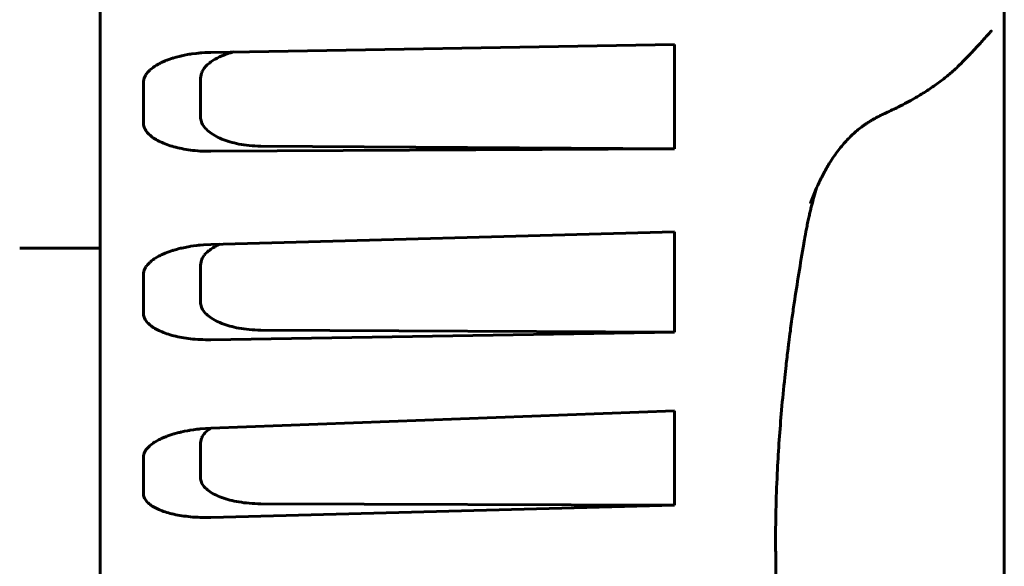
# Model space of a CAD drawing. Header units: millimetres. Extents: x 0 to 594, y 0 to 420.
# Tile 16 of 22: x 351.92 to 356.82, y 257.73 to 260.45. Entities that reach past the tile are written whole.
import ezdxf

# ---------------------------------------------------------------- set-up
doc = ezdxf.new("R2010")
doc.units = ezdxf.units.MM
doc.linetypes.add('K5LT_BASIC', pattern=[0])
doc.layers.add('Системный слой', color=7, linetype='Continuous')

# ---------------------------------------------------------------- blocks, each defined once
blk = doc.blocks.new('U4')
at = {"layer": 'Системный слой', "color": 150, "linetype": 'K5LT_BASIC', "lineweight": 60, "true_color": 0x0080ff}
for p, q in [((352.7098, 259.3109), (352.6965, 259.3074)), ((352.7166, 259.3126), (352.7098, 259.3109)), ((352.7201, 259.3134), (352.7166, 259.3126)), ((352.7218, 259.3138), (352.7201, 259.3134)), ((352.7227, 259.314), (352.7218, 259.3138)), ((352.7629, 259.3219), (352.7227, 259.314)), ((352.7638, 259.322), (352.7629, 259.3219)), ((352.7645, 259.3221), (352.7638, 259.322)), ((352.765, 259.3222), (352.7645, 259.3221)), ((352.7655, 259.3223), (352.765, 259.3222)), ((352.7659, 259.3223), (352.7655, 259.3223)), ((352.7665, 259.3224), (352.7659, 259.3223)), ((352.7811, 259.3246), (352.7665, 259.3224)), ((352.798, 259.3268), (352.7811, 259.3246)), ((352.8067, 259.3277), (352.798, 259.3268)), ((352.8111, 259.3282), (352.8067, 259.3277)), ((352.8133, 259.3284), (352.8111, 259.3282)), ((352.8144, 259.3285), (352.8133, 259.3284)), ((352.8308, 259.3299), (352.8144, 259.3285)), ((352.8684, 259.3318), (352.8308, 259.3299)), ((352.5846, 259.2591), (352.5802, 259.2561)), ((352.5868, 259.2607), (352.5846, 259.2591)), ((352.588, 259.2614), (352.5868, 259.2607)), ((352.5886, 259.2618), (352.588, 259.2614)), ((352.5969, 259.267), (352.5886, 259.2618)), ((352.6069, 259.2727), (352.5969, 259.267)), ((352.6122, 259.2754), (352.6069, 259.2727)), ((352.6148, 259.2768), (352.6122, 259.2754)), ((352.6162, 259.2775), (352.6148, 259.2768)), ((352.6168, 259.2778), (352.6162, 259.2775)), ((352.6263, 259.2823), (352.6168, 259.2778)), ((352.6376, 259.2873), (352.6263, 259.2823)), ((352.6434, 259.2897), (352.6376, 259.2873)), ((352.6463, 259.2908), (352.6434, 259.2897)), ((352.6478, 259.2914), (352.6463, 259.2908)), ((352.6486, 259.2917), (352.6478, 259.2914)), ((352.6592, 259.2957), (352.6486, 259.2917)), ((352.6716, 259.2999), (352.6592, 259.2957)), ((352.678, 259.302), (352.6716, 259.2999)), ((352.6812, 259.303), (352.678, 259.302)), ((352.6829, 259.3035), (352.6812, 259.303)), ((352.6837, 259.3037), (352.6829, 259.3035)), ((352.6965, 259.3074), (352.6837, 259.3037)), ((352.5385, 259.2101), (352.5356, 259.2032)), ((352.5425, 259.2175), (352.5385, 259.2101)), ((352.5448, 259.2212), (352.5425, 259.2175)), ((352.5461, 259.223), (352.5448, 259.2212)), ((352.5467, 259.2239), (352.5461, 259.223)), ((352.547, 259.2243), (352.5467, 259.2239)), ((352.5521, 259.2308), (352.547, 259.2243)), ((352.5584, 259.2377), (352.5521, 259.2308)), ((352.5619, 259.241), (352.5584, 259.2377)), ((352.5636, 259.2427), (352.5619, 259.241)), ((352.5645, 259.2435), (352.5636, 259.2427)), ((352.565, 259.2439), (352.5645, 259.2435)), ((352.5719, 259.2498), (352.565, 259.2439)), ((352.5802, 259.2561), (352.5719, 259.2498)), ((352.5323, 259.189), (352.5319, 259.1822)), ((352.5335, 259.1963), (352.5323, 259.189)), ((352.5345, 259.2), (352.5335, 259.1963)), ((352.5351, 259.2018), (352.5345, 259.2)), ((352.5354, 259.2027), (352.5351, 259.2018)), ((352.5356, 259.2032), (352.5354, 259.2027))]:
    blk.add_line(p, q, dxfattribs=at)
blk = doc.blocks.new('U12')
at = {"layer": 'Системный слой', "color": 150, "linetype": 'K5LT_BASIC', "lineweight": 60, "true_color": 0x0080ff}
for p, q in [((356.8164, 260.126), (356.8164, 260.1425)), ((356.8164, 259.3898), (356.8164, 259.3899)), ((356.8164, 258.8711), (356.8164, 259.1294)), ((356.8164, 258.7893), (356.8164, 258.8711)), ((356.8164, 258.5317), (356.8164, 258.6828))]:
    blk.add_line(p, q, dxfattribs=at)
blk = doc.blocks.new('U14')
at = {"layer": 'Системный слой', "color": 150, "linetype": 'K5LT_BASIC', "lineweight": 60, "true_color": 0x0080ff}
for p, q in [((355.882, 259.6129), (355.8785, 259.6015)), ((355.8751, 259.5902), (355.8719, 259.5789)), ((355.8785, 259.6015), (355.8751, 259.5902))]:
    blk.add_line(p, q, dxfattribs=at)
blk = doc.blocks.new('U15')
at = {"layer": 'Системный слой', "color": 150, "linetype": 'K5LT_BASIC', "lineweight": 60, "true_color": 0x0080ff}
for p, q in [((356.8164, 256.7376), (356.8164, 257.8652)), ((356.8164, 256.4658), (356.8164, 256.6658))]:
    blk.add_line(p, q, dxfattribs=at)
blk = doc.blocks.new('U23')
at = {"layer": 'Системный слой', "color": 150, "linetype": 'K5LT_BASIC', "lineweight": 60, "true_color": 0x0080ff}
for p, q in [((352.6263, 260.2396), (352.6169, 260.2351)), ((352.6376, 260.2446), (352.6263, 260.2396)), ((352.6434, 260.247), (352.6376, 260.2446)), ((352.6464, 260.2482), (352.6434, 260.247)), ((352.6479, 260.2488), (352.6464, 260.2482)), ((352.6486, 260.2491), (352.6479, 260.2488)), ((352.6592, 260.253), (352.6486, 260.2491)), ((352.6716, 260.2573), (352.6592, 260.253)), ((352.678, 260.2593), (352.6716, 260.2573)), ((352.6812, 260.2603), (352.678, 260.2593)), ((352.6828, 260.2608), (352.6812, 260.2603)), ((352.6837, 260.261), (352.6828, 260.2608)), ((352.6956, 260.2645), (352.6837, 260.261)), ((352.7093, 260.268), (352.6956, 260.2645)), ((352.7164, 260.2697), (352.7093, 260.268)), ((352.72, 260.2706), (352.7164, 260.2697)), ((352.7218, 260.271), (352.72, 260.2706)), ((352.7227, 260.2712), (352.7218, 260.271)), ((352.7361, 260.274), (352.7227, 260.2712)), ((352.7513, 260.2769), (352.7361, 260.274)), ((352.7591, 260.2782), (352.7513, 260.2769)), ((352.7631, 260.2789), (352.7591, 260.2782)), ((352.7651, 260.2792), (352.7631, 260.2789)), ((352.7661, 260.2794), (352.7651, 260.2792)), ((352.7738, 260.2805), (352.7661, 260.2794)), ((352.794, 260.2831), (352.7738, 260.2805)), ((352.8044, 260.2842), (352.794, 260.2831)), ((352.8097, 260.2847), (352.8044, 260.2842)), ((352.8124, 260.285), (352.8097, 260.2847)), ((352.8137, 260.2851), (352.8124, 260.285)), ((352.8144, 260.2851), (352.8137, 260.2851)), ((352.8222, 260.2858), (352.8144, 260.2851)), ((352.8371, 260.2868), (352.8222, 260.2858)), ((352.8526, 260.2875), (352.8371, 260.2868)), ((352.8684, 260.2879), (352.8526, 260.2875)), ((352.5584, 260.1941), (352.5521, 260.1871)), ((352.5618, 260.1976), (352.5584, 260.1941)), ((352.5635, 260.1993), (352.5618, 260.1976)), ((352.5644, 260.2001), (352.5635, 260.1993)), ((352.5649, 260.2005), (352.5644, 260.2001)), ((352.5719, 260.2066), (352.5649, 260.2005)), ((352.5802, 260.213), (352.5719, 260.2066)), ((352.5846, 260.2161), (352.5802, 260.213)), ((352.5869, 260.2177), (352.5846, 260.2161)), ((352.588, 260.2184), (352.5869, 260.2177)), ((352.5886, 260.2188), (352.588, 260.2184)), ((352.5969, 260.2241), (352.5886, 260.2188)), ((352.607, 260.2299), (352.5969, 260.2241)), ((352.6122, 260.2327), (352.607, 260.2299)), ((352.6149, 260.2341), (352.6122, 260.2327)), ((352.6162, 260.2347), (352.6149, 260.2341)), ((352.6169, 260.2351), (352.6162, 260.2347)), ((352.5323, 260.1442), (352.5319, 260.1371)), ((352.5335, 260.1517), (352.5323, 260.1442)), ((352.5345, 260.1555), (352.5335, 260.1517)), ((352.5351, 260.1574), (352.5345, 260.1555)), ((352.5354, 260.1584), (352.5351, 260.1574)), ((352.5356, 260.1588), (352.5354, 260.1584)), ((352.5385, 260.166), (352.5356, 260.1588)), ((352.5425, 260.1735), (352.5385, 260.166)), ((352.5448, 260.1772), (352.5425, 260.1735)), ((352.546, 260.1791), (352.5448, 260.1772)), ((352.5466, 260.18), (352.546, 260.1791)), ((352.5469, 260.1805), (352.5466, 260.18)), ((352.5521, 260.1871), (352.5469, 260.1805))]:
    blk.add_line(p, q, dxfattribs=at)
blk = doc.blocks.new('U25')
at = {"layer": 'Системный слой', "color": 150, "linetype": 'K5LT_BASIC', "lineweight": 60, "true_color": 0x0080ff}
for p, q in [((352.8669, 259.3076), (352.8772, 259.3145)), ((352.8772, 259.3145), (352.8877, 259.3207)), ((352.8877, 259.3207), (352.8883, 259.3211)), ((352.8883, 259.3211), (352.8895, 259.3218)), ((352.8895, 259.3218), (352.8921, 259.3232)), ((352.8921, 259.3232), (352.8972, 259.3259)), ((352.8972, 259.3259), (352.9078, 259.331)), ((352.9078, 259.331), (352.9122, 259.333)), ((352.8227, 259.2578), (352.8247, 259.262)), ((352.8247, 259.262), (352.8295, 259.2704)), ((352.8295, 259.2704), (352.8353, 259.2784)), ((352.8353, 259.2784), (352.8357, 259.2789)), ((352.8357, 259.2789), (352.8365, 259.2799)), ((352.8365, 259.2799), (352.8382, 259.2819)), ((352.8382, 259.2819), (352.8417, 259.2859)), ((352.8417, 259.2859), (352.8495, 259.2936)), ((352.8495, 259.2936), (352.8579, 259.3009)), ((352.8579, 259.3009), (352.8585, 259.3013)), ((352.8585, 259.3013), (352.8597, 259.3023)), ((352.8597, 259.3023), (352.862, 259.3041)), ((352.862, 259.3041), (352.8669, 259.3076)), ((352.8164, 259.2292), (352.8212, 259.2541)), ((352.8212, 259.2541), (352.8214, 259.2546)), ((352.8214, 259.2546), (352.8218, 259.2557)), ((352.8218, 259.2557), (352.8227, 259.2578))]:
    blk.add_line(p, q, dxfattribs=at)
blk = doc.blocks.new('U31')
at = {"layer": 'Системный слой', "color": 150, "linetype": 'K5LT_BASIC', "lineweight": 60, "true_color": 0x0080ff}
for q in [(356.8164, 259.3898), (356.8164, 259.3834)]:
    blk.add_line((356.8164, 259.3898), q, dxfattribs=at)
blk = doc.blocks.new('U40')
at = {"layer": 'Системный слой', "color": 150, "linetype": 'K5LT_BASIC', "lineweight": 60, "true_color": 0x0080ff}
for p, q in [((356.8164, 258.531), (356.8164, 258.6828)), ((356.8164, 257.8652), (356.8164, 257.9985))]:
    blk.add_line(p, q, dxfattribs=at)
blk = doc.blocks.new('U42')
at = {"layer": 'Системный слой', "color": 150, "linetype": 'K5LT_BASIC', "lineweight": 60, "true_color": 0x0080ff}
for p, q in [((352.9728, 260.2878), (352.9804, 260.2898)), ((352.862, 260.2363), (352.8669, 260.24)), ((352.8669, 260.24), (352.8772, 260.2471)), ((352.8772, 260.2471), (352.8878, 260.2536)), ((352.8878, 260.2536), (352.8885, 260.254)), ((352.8885, 260.254), (352.8899, 260.2548)), ((352.8899, 260.2548), (352.8928, 260.2564)), ((352.8928, 260.2564), (352.8987, 260.2596)), ((352.8987, 260.2596), (352.911, 260.2656)), ((352.911, 260.2656), (352.9228, 260.2708)), ((352.9228, 260.2708), (352.9236, 260.2711)), ((352.9236, 260.2711), (352.9253, 260.2718)), ((352.9253, 260.2718), (352.9286, 260.2731)), ((352.9286, 260.2731), (352.9354, 260.2758)), ((352.9354, 260.2758), (352.9494, 260.2807)), ((352.9494, 260.2807), (352.9625, 260.2849)), ((352.9625, 260.2849), (352.9632, 260.2851)), ((352.9632, 260.2851), (352.9645, 260.2855)), ((352.9645, 260.2855), (352.9673, 260.2863)), ((352.9673, 260.2863), (352.9728, 260.2878)), ((352.8227, 260.1885), (352.8247, 260.1929)), ((352.8247, 260.1929), (352.8295, 260.2015)), ((352.8295, 260.2015), (352.8353, 260.2098)), ((352.8353, 260.2098), (352.8357, 260.2103)), ((352.8357, 260.2103), (352.8365, 260.2114)), ((352.8365, 260.2114), (352.8382, 260.2134)), ((352.8382, 260.2134), (352.8417, 260.2175)), ((352.8417, 260.2175), (352.8495, 260.2255)), ((352.8495, 260.2255), (352.8579, 260.233)), ((352.8579, 260.233), (352.8585, 260.2335)), ((352.8585, 260.2335), (352.8597, 260.2344)), ((352.8597, 260.2344), (352.862, 260.2363)), ((352.8164, 260.1589), (352.8212, 260.1847)), ((352.8212, 260.1847), (352.8214, 260.1853)), ((352.8214, 260.1853), (352.8218, 260.1863)), ((352.8218, 260.1863), (352.8227, 260.1885))]:
    blk.add_line(p, q, dxfattribs=at)
blk = doc.blocks.new('U43')
at = {"layer": 'Системный слой', "color": 150, "linetype": 'K5LT_BASIC', "lineweight": 60, "true_color": 0x0080ff}
for p, q in [((352.8247, 258.3743), (352.8295, 258.3821)), ((352.8295, 258.3821), (352.8353, 258.3897)), ((352.8353, 258.3897), (352.8357, 258.3902)), ((352.8357, 258.3902), (352.8365, 258.3911)), ((352.8365, 258.3911), (352.8382, 258.393)), ((352.8382, 258.393), (352.8417, 258.3968)), ((352.8417, 258.3968), (352.8495, 258.4041)), ((352.8495, 258.4041), (352.8578, 258.4107)), ((352.8578, 258.4107), (352.8581, 258.411)), ((352.8581, 258.411), (352.8589, 258.4116)), ((352.8589, 258.4116), (352.8605, 258.4128)), ((352.8605, 258.4128), (352.8638, 258.4152)), ((352.8638, 258.4152), (352.8665, 258.417)), ((352.8164, 258.3434), (352.8212, 258.3668)), ((352.8212, 258.3668), (352.8214, 258.3673)), ((352.8214, 258.3673), (352.8218, 258.3683)), ((352.8218, 258.3683), (352.8227, 258.3703)), ((352.8227, 258.3703), (352.8247, 258.3743))]:
    blk.add_line(p, q, dxfattribs=at)
blk = doc.blocks.new('U47')
at = {"layer": 'Системный слой', "color": 150, "linetype": 'K5LT_BASIC', "lineweight": 60, "true_color": 0x0080ff}
for p, q in [((352.6631, 258.3819), (352.6486, 258.3768)), ((352.6735, 258.3854), (352.6631, 258.3819)), ((352.6789, 258.387), (352.6735, 258.3854)), ((352.6816, 258.3879), (352.6789, 258.387)), ((352.683, 258.3883), (352.6816, 258.3879)), ((352.6837, 258.3885), (352.683, 258.3883)), ((352.7085, 258.3952), (352.6837, 258.3885)), ((352.7134, 258.3964), (352.7085, 258.3952)), ((352.7184, 258.3976), (352.7134, 258.3964)), ((352.721, 258.3982), (352.7184, 258.3976)), ((352.7223, 258.3985), (352.721, 258.3982)), ((352.7229, 258.3987), (352.7223, 258.3985)), ((352.7361, 258.4015), (352.7229, 258.3987)), ((352.7513, 258.4044), (352.7361, 258.4015)), ((352.7591, 258.4058), (352.7513, 258.4044)), ((352.7631, 258.4065), (352.7591, 258.4058)), ((352.7651, 258.4068), (352.7631, 258.4065)), ((352.7661, 258.407), (352.7651, 258.4068)), ((352.7811, 258.4093), (352.7661, 258.407)), ((352.798, 258.4115), (352.7811, 258.4093)), ((352.8067, 258.4125), (352.798, 258.4115)), ((352.8111, 258.413), (352.8067, 258.4125)), ((352.8133, 258.4132), (352.8111, 258.413)), ((352.8144, 258.4133), (352.8133, 258.4132)), ((352.8684, 258.4171), (352.8144, 258.4133)), ((352.5635, 258.3295), (352.5618, 258.3279)), ((352.5644, 258.3303), (352.5635, 258.3295)), ((352.5649, 258.3307), (352.5644, 258.3303)), ((352.5719, 258.3363), (352.5649, 258.3307)), ((352.5802, 258.3424), (352.5719, 258.3363)), ((352.5846, 258.3453), (352.5802, 258.3424)), ((352.5869, 258.3468), (352.5846, 258.3453)), ((352.588, 258.3475), (352.5869, 258.3468)), ((352.5886, 258.3479), (352.588, 258.3475)), ((352.5969, 258.3528), (352.5886, 258.3479)), ((352.607, 258.3584), (352.5969, 258.3528)), ((352.6122, 258.361), (352.607, 258.3584)), ((352.6149, 258.3623), (352.6122, 258.361)), ((352.6162, 258.363), (352.6149, 258.3623)), ((352.6169, 258.3633), (352.6162, 258.363)), ((352.6263, 258.3677), (352.6169, 258.3633)), ((352.6376, 258.3725), (352.6263, 258.3677)), ((352.6434, 258.3748), (352.6376, 258.3725)), ((352.6464, 258.3759), (352.6434, 258.3748)), ((352.6479, 258.3765), (352.6464, 258.3759)), ((352.6486, 258.3768), (352.6479, 258.3765)), ((352.5335, 258.2857), (352.5323, 258.2788)), ((352.5345, 258.2891), (352.5335, 258.2857)), ((352.5351, 258.2908), (352.5345, 258.2891)), ((352.5354, 258.2917), (352.5351, 258.2908)), ((352.5356, 258.2921), (352.5354, 258.2917)), ((352.5385, 258.2987), (352.5356, 258.2921)), ((352.5425, 258.3056), (352.5385, 258.2987)), ((352.5448, 258.3091), (352.5425, 258.3056)), ((352.546, 258.3108), (352.5448, 258.3091)), ((352.5466, 258.3116), (352.546, 258.3108)), ((352.5469, 258.312), (352.5466, 258.3116)), ((352.5521, 258.3182), (352.5469, 258.312)), ((352.5584, 258.3247), (352.5521, 258.3182)), ((352.5618, 258.3279), (352.5584, 258.3247)), ((352.5323, 258.2788), (352.5319, 258.2724))]:
    blk.add_line(p, q, dxfattribs=at)

msp = doc.modelspace()

# ---------------------------------------------------------------- linework, layer by layer
at = {"layer": 'Системный слой', "color": 150, "linetype": 'K5LT_BASIC', "lineweight": 60, "true_color": 0x0080ff}
for p, q in [((352.3164, 254.7625), (352.3164, 267.2625)), ((356.8164, 260.2162), (356.8164, 260.5073)), ((356.8164, 260.3408), (356.8164, 260.5072)), ((356.8164, 260.126), (356.8164, 260.3408)), ((356.8164, 260.3408), (356.8164, 260.126)), ((352.8684, 260.2879), (355.1759, 260.3269)), ((355.1759, 260.3269), (355.1759, 259.8071)), ((352.8223, 260.2858), (352.8222, 260.2858)), ((352.8164, 260.1589), (352.8164, 259.9671)), ((352.5319, 259.9375), (352.5319, 260.1371)), ((356.8164, 259.419), (356.8164, 260.126)), ((355.1759, 259.8071), (352.8684, 259.7954)), ((353.1168, 259.8212), (355.1759, 259.8071)), ((355.8513, 259.5371), (355.8513, 259.5371)), ((355.8514, 259.5373), (355.8515, 259.5375)), ((356.8164, 259.0523), (356.8164, 259.419)), ((356.8164, 259.419), (356.8164, 259.0523)), ((352.8684, 259.3318), (355.1759, 259.395)), ((355.1759, 259.395), (355.1759, 258.8945)), ((356.8164, 259.3899), (356.8164, 259.39)), ((356.8164, 259.3899), (356.8164, 259.3828)), ((356.8164, 259.3899), (356.8164, 259.3828)), ((351.9164, 259.3125), (352.3164, 259.3125)), ((352.7644, 259.3221), (352.7629, 259.3219)), ((352.8164, 259.2292), (352.8164, 259.0445)), ((352.5319, 258.99), (352.5319, 259.1822)), ((356.8164, 259.1297), (356.8164, 259.1887)), ((356.8164, 259.1855), (356.8164, 259.1297)), ((356.8164, 259.0523), (356.8164, 259.1294)), ((356.8164, 259.0523), (356.8164, 256.7387)), ((355.1759, 258.8945), (352.8684, 258.8575)), ((353.1168, 258.9051), (355.1759, 258.8945)), ((356.8164, 258.6835), (356.8164, 258.8711)), ((356.8164, 258.6835), (356.8164, 258.6828)), ((356.8164, 258.5294), (356.8164, 258.5317)), ((356.8164, 258.5317), (356.8164, 258.5317)), ((352.8684, 258.4171), (355.1759, 258.5029)), ((355.1759, 258.5029), (355.1759, 258.034)), ((352.7106, 258.3958), (352.7085, 258.3952)), ((352.8164, 258.3434), (352.8164, 258.1704)), ((352.5319, 258.0923), (352.5319, 258.2724)), ((353.1168, 258.0409), (355.1759, 258.034)), ((355.1759, 258.034), (352.8684, 257.9727)), ((356.8164, 257.9971), (356.8164, 257.999)), ((356.8164, 257.999), (356.8164, 257.9948)), ((356.8164, 257.8658), (356.8164, 257.8652)), ((356.8164, 257.8657), (356.8164, 257.8658))]:
    msp.add_line(p, q, dxfattribs=at)
msp.add_ellipse((356.6664, 260.3409), major_axis=(0.15, 0), ratio=0.997564, start_param=6.282976, end_param=6.283185, dxfattribs=at)
for points, knots in [([(356.2279, 259.9869), (356.2488, 259.9964), (356.2694, 260.0063), (356.3039, 260.0236), (356.3181, 260.031), (356.3444, 260.0451), (356.3566, 260.0519), (356.3881, 260.07), (356.4071, 260.0815), (356.4441, 260.1052), (356.462, 260.1173), (356.4875, 260.1356), (356.4954, 260.1415), (356.5191, 260.1595), (356.5342, 260.1717), (356.5545, 260.1891), (356.5607, 260.1945), (356.5752, 260.2078), (356.5839, 260.2158), (356.6048, 260.236), (356.6166, 260.248), (356.6297, 260.2615), (356.6318, 260.2637), (356.6403, 260.2725), (356.6462, 260.2787), (356.6539, 260.2869), (356.6558, 260.2888), (356.6594, 260.2927), (356.6612, 260.2946), (356.6651, 260.2989), (356.6672, 260.3011), (356.6734, 260.3078), (356.6774, 260.3122), (356.6889, 260.3247), (356.6959, 260.3325), (356.7037, 260.3411), (356.705, 260.3426), (356.7161, 260.3551), (356.7247, 260.3646), (356.7381, 260.3796), (356.7435, 260.3854), (356.7488, 260.391), (356.7501, 260.3923), (356.7514, 260.3936), (356.7519, 260.3941), (356.7514, 260.3935), (356.7506, 260.3929), (356.7502, 260.3925)], [0, 0, 0, 0, 1.291251, 1.291251, 2.212666, 2.212666, 3.030042, 3.030042, 4.371128, 4.371128, 5.745225, 5.745225, 6.403678, 6.403678, 7.720585, 7.720585, 8.293714, 8.293714, 9.161887, 9.161887, 10.522543, 10.522543, 10.802526, 10.802526, 11.618766, 11.618766, 11.8832, 11.8832, 12.147634, 12.147634, 12.468832, 12.468832, 13.111229, 13.111229, 14.396024, 14.396024, 14.660458, 14.660458, 16.715161, 16.715161, 18.706305, 18.706305, 19.584231, 19.584231, 20.462158, 20.462158, 21, 21, 21, 21]), ([(356.137, 259.9378), (356.1428, 259.9416), (356.1487, 259.9452), (356.1572, 259.9503), (356.1598, 259.9518), (356.1644, 259.9545), (356.1664, 259.9556), (356.1716, 259.9585), (356.1748, 259.9603), (356.1841, 259.9654), (356.1902, 259.9686), (356.2024, 259.9748), (356.2086, 259.9778), (356.2153, 259.981), (356.2159, 259.9813), (356.2203, 259.9834), (356.2241, 259.9852), (356.2279, 259.9869)], [0, 0, 0, 0, 2.8, 2.8, 4.016677, 4.016677, 4.945383, 4.945383, 6.431439, 6.431439, 9.217784, 9.217784, 12.017784, 12.017784, 12.271097, 12.271097, 14, 14, 14, 14]), ([(355.8514, 259.5372), (355.8514, 259.5373), (355.8514, 259.5374), (355.8526, 259.5406), (355.8538, 259.5438), (355.8571, 259.5525), (355.8593, 259.5582), (355.8659, 259.575), (355.8705, 259.5862), (355.8774, 259.6025), (355.8796, 259.6078), (355.8874, 259.6248), (355.8928, 259.6368), (355.9026, 259.657), (355.9068, 259.6654), (355.9155, 259.6821), (355.9199, 259.6904), (355.9335, 259.7149), (355.943, 259.7309), (355.9666, 259.7677), (355.9811, 259.7883), (356.0104, 259.8254), (356.0248, 259.842), (356.0541, 259.8722), (356.0686, 259.8859), (356.0981, 259.9106), (356.1129, 259.9218), (356.1312, 259.934), (356.1341, 259.9359), (356.137, 259.9378)], [0, 0, 0, 0, 0.008277, 0.008277, 0.376213, 0.376213, 1.034587, 1.034587, 2.351333, 2.351333, 2.971845, 2.971845, 4.394816, 4.394816, 5.415984, 5.415984, 6.437153, 6.437153, 8.445494, 8.445494, 11.157973, 11.157973, 13.519788, 13.519788, 15.655158, 15.655158, 17.630066, 17.630066, 18, 18, 18, 18]), ([(355.8719, 259.5789), (355.8677, 259.5641), (355.8637, 259.5493), (355.858, 259.5272), (355.8562, 259.5199), (355.8525, 259.505), (355.8507, 259.4974), (355.8471, 259.4819), (355.8453, 259.474), (355.8426, 259.4617), (355.8416, 259.4573), (355.8396, 259.4478), (355.8385, 259.4428), (355.8355, 259.4283), (355.8336, 259.4188), (355.8282, 259.3911), (355.8248, 259.3729), (355.8216, 259.3546)], [0, 0, 0, 0, 3, 3, 4.473747, 4.473747, 6, 6, 7.584224, 7.584224, 8.467111, 8.467111, 9.476168, 9.476168, 11.368112, 11.368112, 15, 15, 15, 15]), ([(355.8216, 259.3546), (355.8205, 259.3482), (355.8192, 259.3417), (355.8023, 259.2365), (355.785, 259.137), (355.7669, 259.013), (355.7632, 258.9869), (355.7574, 258.945), (355.7553, 258.9293), (355.7527, 258.9096), (355.7522, 258.9057), (355.7491, 258.8824), (355.7466, 258.863), (355.7429, 258.8335), (355.7416, 258.8234), (355.737, 258.7851), (355.7336, 258.7568), (355.7282, 258.7088), (355.7259, 258.689), (355.7184, 258.6152), (355.7128, 258.5611), (355.6993, 258.4076), (355.6925, 258.3091), (355.6813, 258.0896), (355.6782, 257.9696), (355.6782, 257.8526)], [0, 0, 0, 0, 0.29235, 0.29235, 4.8, 4.8, 6.006653, 6.006653, 6.739993, 6.739993, 6.919461, 6.919461, 7.825024, 7.825024, 8.296975, 8.296975, 9.621661, 9.621661, 10.556978, 10.556978, 13.128004, 13.128004, 17.928004, 17.928004, 24, 24, 24, 24]), ([(355.819, 256.6302), (355.8171, 256.6374), (355.8152, 256.6446), (355.8104, 256.6635), (355.8075, 256.6752), (355.7985, 256.7119), (355.7926, 256.7372), (355.7756, 256.814), (355.765, 256.8665), (355.7443, 256.9812), (355.7353, 257.0449), (355.7257, 257.1079), (355.7257, 257.108), (355.7236, 257.1241), (355.7214, 257.14), (355.7183, 257.1645), (355.7173, 257.173), (355.7142, 257.1988), (355.7122, 257.2162), (355.7094, 257.2418), (355.7085, 257.2499), (355.7073, 257.2617), (355.7069, 257.2654), (355.7061, 257.2728), (355.7058, 257.2766), (355.7051, 257.283), (355.7048, 257.2857), (355.7041, 257.2933), (355.7036, 257.2982), (355.7023, 257.3126), (355.7014, 257.322), (355.6988, 257.3505), (355.6972, 257.3696), (355.6927, 257.427), (355.6901, 257.4656), (355.6836, 257.5785), (355.6816, 257.6547), (355.6784, 257.76), (355.6791, 257.791), (355.6779, 257.8309), (355.6782, 257.8419), (355.6782, 257.8526)], [0, 0, 0, 0, 0.517969, 0.517969, 1.34672, 1.34672, 3.107815, 3.107815, 6.630005, 6.630005, 10.633184, 10.633184, 10.637621, 10.637621, 11.630005, 11.630005, 12.153077, 12.153077, 13.214851, 13.214851, 13.702526, 13.702526, 13.926516, 13.926516, 14.150506, 14.150506, 14.312706, 14.312706, 14.606211, 14.606211, 15.17005, 15.17005, 16.297727, 16.297727, 18.537633, 18.537633, 22.775983, 22.775983, 24.419311, 24.419311, 25, 25, 25, 25])]:
    msp.add_open_spline(points, degree=3, knots=knots, dxfattribs=at)
for points in [[(353.1168, 259.8212), (353.0965, 259.8214), (353.0581, 259.8236), (353.0067, 259.8312), (352.9613, 259.8422), (352.9216, 259.8561), (352.8865, 259.873), (352.8564, 259.8934), (352.8337, 259.9164), (352.8194, 259.9418), (352.8164, 259.9586), (352.8164, 259.9671)], [(352.5319, 259.9375), (352.5319, 259.9302), (352.5343, 259.9158), (352.5461, 259.894), (352.5643, 259.8747), (352.588, 259.8571), (352.6166, 259.8416), (352.6484, 259.8285), (352.6834, 259.8175), (352.7224, 259.8083), (352.7658, 259.8011), (352.8141, 259.7964), (352.8497, 259.7953), (352.8684, 259.7954)], [(353.1168, 258.9051), (353.0965, 258.9052), (353.0581, 258.9073), (353.0067, 258.9145), (352.9613, 258.925), (352.9216, 258.9382), (352.8865, 258.9544), (352.8564, 258.9739), (352.8337, 258.9958), (352.8194, 259.0202), (352.8164, 259.0363), (352.8164, 259.0445)], [(352.5319, 258.99), (352.5319, 258.983), (352.5343, 258.9692), (352.5461, 258.9484), (352.5643, 258.9301), (352.588, 258.9135), (352.6166, 258.899), (352.6484, 258.8868), (352.6834, 258.8766), (352.7224, 258.8683), (352.7658, 258.8619), (352.8141, 258.8579), (352.8497, 258.8572), (352.8684, 258.8575)], [(353.1168, 258.0409), (353.0965, 258.041), (353.0581, 258.0428), (353.0067, 258.0495), (352.9613, 258.0591), (352.9216, 258.0714), (352.8865, 258.0864), (352.8564, 258.1045), (352.8337, 258.125), (352.8194, 258.1477), (352.8164, 258.1627), (352.8164, 258.1704)], [(352.5319, 258.0923), (352.5319, 258.0857), (352.5343, 258.0729), (352.5461, 258.0536), (352.5643, 258.0367), (352.588, 258.0216), (352.6166, 258.0084), (352.6484, 257.9974), (352.6834, 257.9883), (352.7224, 257.981), (352.7658, 257.9756), (352.8141, 257.9724), (352.8497, 257.9722), (352.8684, 257.9727)]]:
    msp.add_open_spline(points, degree=3, dxfattribs=at)

# ---------------------------------------------------------------- block references
at = {"layer": 'Системный слой'}
for name in ['U42', 'U23', 'U12', 'U14', 'U31', 'U4', 'U25', 'U40', 'U47', 'U43', 'U15']:
    msp.add_blockref(name, (0, 0), dxfattribs=at)

doc.saveas('drawing.dxf')
